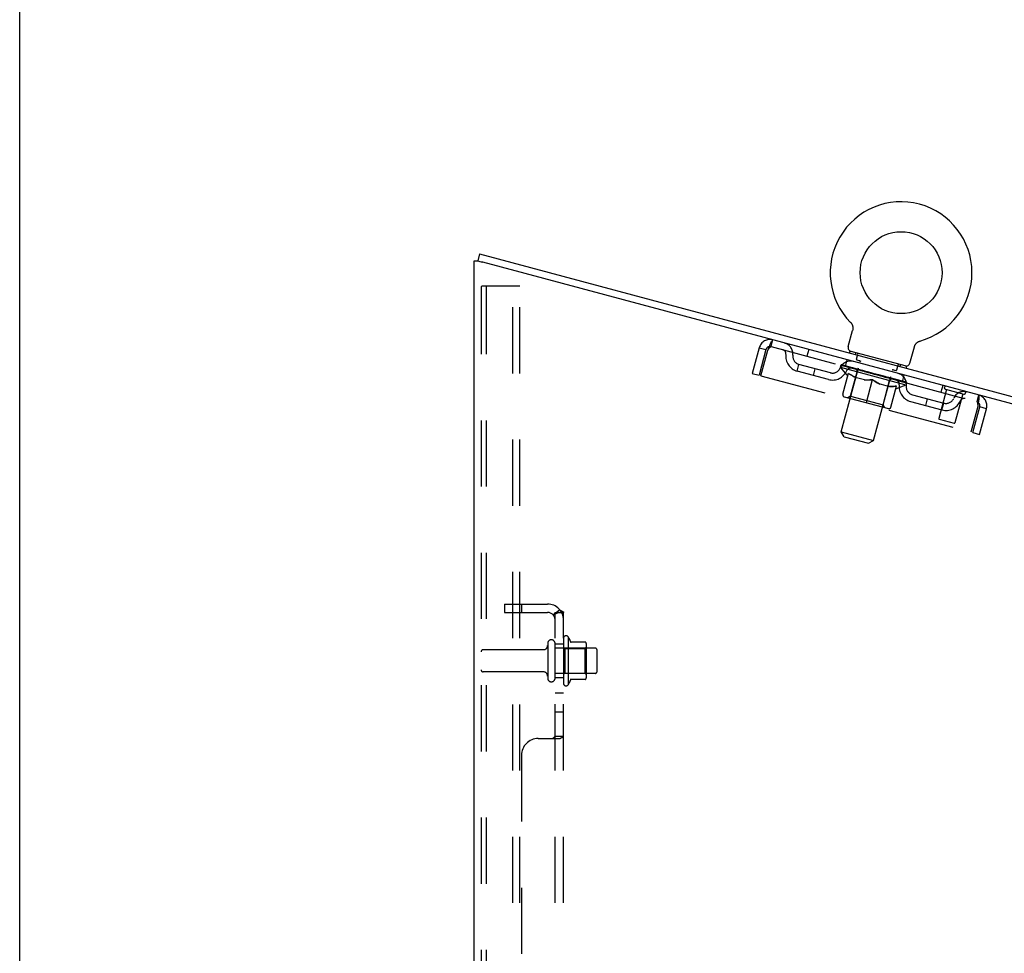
# Model space of a CAD drawing. Header units: inches. Extents: x 0 to 179, y 0 to 116.
# Tile 110 of 234: x 0 to 15, y 74 to 88. Entities that reach past the tile are written whole.
import ezdxf

# ---------------------------------------------------------------- set-up
doc = ezdxf.new("R2010")
doc.units = ezdxf.units.IN
doc.header["$LTSCALE"] = 9.842105
doc.header["$MEASUREMENT"] = 0
doc.linetypes.add('HIDDEN', pattern=[0.2, 0.1, -0.1])
doc.layers.get('0').update_dxf_attribs({"linetype": 'CONTINUOUS'})
doc.layers.add('DEFAULT_2', color=8, linetype='HIDDEN')
doc.layers.add('SUBPANEL', color=7, linetype='CONTINUOUS')

msp = doc.modelspace()

# ---------------------------------------------------------------- linework, layer by layer
at = {"color": 7, "linetype": 'Continuous'}
for p, q in [((0, 0), (0, 115.789)), ((6.839, 84.548), (6.812, 84.447)), ((6.839, 84.548), (18.692, 81.372)), ((6.81, 84.448), (6.812, 84.448)), ((12.355, 83.532), (12.358, 83.529)), ((12.356, 83.532), (12.355, 83.532)), ((12.358, 83.529), (12.361, 83.526)), ((12.361, 83.526), (12.364, 83.522)), ((12.364, 83.522), (12.367, 83.519)), ((12.367, 83.519), (12.369, 83.515)), ((12.369, 83.515), (12.372, 83.512)), ((12.372, 83.512), (12.374, 83.508)), ((12.374, 83.508), (12.376, 83.504)), ((12.376, 83.504), (12.378, 83.5)), ((12.378, 83.501), (12.38, 83.497)), ((12.38, 83.497), (12.382, 83.493)), ((12.382, 83.493), (12.383, 83.489)), ((12.383, 83.489), (12.385, 83.484)), ((12.385, 83.484), (12.386, 83.48)), ((12.386, 83.48), (12.387, 83.476)), ((12.387, 83.476), (12.388, 83.472)), ((12.388, 83.472), (12.389, 83.468)), ((12.389, 83.468), (12.39, 83.463)), ((12.322, 83.172), (12.387, 83.412)), ((12.388, 83.416), (12.387, 83.412)), ((12.389, 83.42), (12.388, 83.416)), ((12.39, 83.463), (12.39, 83.459)), ((12.39, 83.459), (12.391, 83.455)), ((12.391, 83.455), (12.391, 83.45)), ((12.391, 83.45), (12.391, 83.446)), ((12.391, 83.446), (12.391, 83.442)), ((12.391, 83.442), (12.391, 83.437)), ((13.312, 83.186), (13.314, 83.19)), ((13.314, 83.19), (13.316, 83.194)), ((13.316, 83.194), (13.318, 83.198)), ((13.318, 83.198), (13.32, 83.202)), ((13.32, 83.201), (13.322, 83.205)), ((13.322, 83.205), (13.325, 83.209)), ((13.325, 83.209), (13.328, 83.212)), ((13.328, 83.212), (13.33, 83.215)), ((13.33, 83.215), (13.333, 83.219)), ((13.333, 83.219), (13.336, 83.222)), ((13.336, 83.222), (13.339, 83.225)), ((13.339, 83.225), (13.343, 83.228)), ((13.342, 83.228), (13.346, 83.231)), ((13.346, 83.231), (13.349, 83.233)), ((13.349, 83.233), (13.353, 83.236)), ((13.353, 83.236), (13.356, 83.238)), ((13.356, 83.238), (13.36, 83.241)), ((13.36, 83.241), (13.364, 83.243)), ((13.364, 83.243), (13.368, 83.245)), ((13.367, 83.245), (13.371, 83.247)), ((13.371, 83.247), (13.375, 83.249)), ((13.375, 83.249), (13.379, 83.25)), ((13.379, 83.25), (13.383, 83.252)), ((13.383, 83.252), (13.387, 83.253)), ((13.383, 83.252), (13.385, 83.252)), ((13.387, 83.253), (13.392, 83.254)), ((13.392, 83.254), (13.392, 83.254)), ((12.343, 83.104), (12.335, 83.075)), ((13.188, 82.878), (12.343, 83.104)), ((13.24, 82.926), (13.305, 83.166)), ((13.188, 82.878), (13.181, 82.849))]:
    msp.add_line(p, q, dxfattribs=at)
at = {"color": 3, "linetype": 'Continuous'}
for p, q in [((6.758, 33.479), (6.758, 84.448)), ((6.758, 84.448), (6.81, 84.448)), ((6.81, 84.448), (6.865, 84.433)), ((6.865, 84.433), (6.876, 84.43)), ((6.876, 84.43), (6.887, 84.427)), ((18.665, 81.271), (6.887, 84.427))]:
    msp.add_line(p, q, dxfattribs=at)
at = {"color": 7, "linetype": 'Continuous'}
for points in [[(12.391, 83.437), (12.391, 83.433), (12.39, 83.429), (12.389, 83.424), (12.389, 83.42), (12.388, 83.416)], [(13.305, 83.166), (13.306, 83.17), (13.307, 83.174), (13.308, 83.178), (13.31, 83.182), (13.312, 83.186)], [(13.306, 83.17), (13.307, 83.174), (13.308, 83.178), (13.31, 83.182), (13.312, 83.186)]]:
    msp.add_lwpolyline(points, dxfattribs=at)
msp.add_circle((13.108, 84.27), 0.609, dxfattribs=at)
for centre, radius, start, end in [((13.108, 84.27), 1.054, 285.3993, 224.6007), ((12.38, 83.156), 0.06, 165, 255), ((13.182, 82.941), 0.06, 255, 345)]:
    msp.add_arc(centre, radius, start, end, dxfattribs=at)
at = {"layer": 'DEFAULT_2', "color": 8, "linetype": 'HIDDEN'}
for p, q in [((6.883, 84.073), (6.957, 84.073)), ((6.957, 84.073), (7.437, 84.073)), ((7.333, 33.563), (7.333, 84.073)), ((7.437, 33.563), (7.437, 84.073)), ((6.862, 84.043), (6.862, 33.593)), ((6.935, 84.043), (6.935, 33.593)), ((12.355, 83.532), (12.355, 83.532)), ((12.36, 83.527), (12.361, 83.526)), ((11.175, 83.171), (11.202, 83.271)), ((13.392, 83.254), (13.392, 83.254)), ((10.997, 83.153), (10.895, 82.771)), ((11.098, 83.126), (10.996, 82.744)), ((10.997, 83.153), (11.098, 83.126)), ((11.024, 82.736), (11.127, 83.118)), ((11.175, 83.171), (14.233, 82.351)), ((11.735, 83.128), (11.708, 83.028)), ((12.432, 83.08), (12.425, 83.051)), ((12.443, 82.984), (12.464, 83.061)), ((11.563, 82.807), (11.589, 82.907)), ((12.056, 82.782), (11.589, 82.907)), ((12.208, 82.864), (12.217, 82.9)), ((12.217, 81.906), (12.497, 82.949)), ((12.223, 82.893), (12.225, 82.898)), ((12.229, 82.888), (12.23, 82.891)), ((13.179, 82.634), (12.229, 82.888)), ((12.236, 82.886), (12.237, 82.889)), ((12.237, 82.886), (12.238, 82.889)), ((12.245, 82.887), (12.247, 82.892)), ((12.257, 82.881), (12.258, 82.883)), ((12.259, 82.88), (12.259, 82.883)), ((12.281, 82.877), (12.283, 82.882)), ((12.282, 82.874), (12.308, 82.975)), ((12.45, 82.972), (12.507, 82.957)), ((13.042, 82.824), (13.063, 82.901)), ((13.099, 82.902), (13.091, 82.873)), ((10.895, 82.771), (10.996, 82.744)), ((11.024, 82.736), (14.146, 81.9)), ((12.029, 82.682), (11.563, 82.807)), ((11.804, 82.742), (11.831, 82.843)), ((12.307, 82.745), (12.208, 82.864)), ((12.208, 82.864), (13.185, 82.602)), ((12.24, 82.462), (12.325, 82.776)), ((12.292, 82.871), (12.293, 82.874)), ((12.294, 82.871), (12.295, 82.873)), ((12.452, 82.831), (12.297, 82.873)), ((12.307, 82.745), (12.316, 82.742)), ((12.33, 82.864), (12.332, 82.869)), ((12.331, 82.861), (12.331, 82.863)), ((12.331, 82.861), (12.332, 82.863)), ((12.333, 82.86), (12.334, 82.863)), ((12.339, 82.859), (12.34, 82.861)), ((12.339, 82.859), (12.34, 82.861)), ((12.342, 82.858), (12.342, 82.861)), ((12.344, 82.857), (12.345, 82.86)), ((12.348, 82.856), (12.348, 82.859)), ((12.357, 82.433), (12.454, 82.795)), ((12.359, 82.854), (12.359, 82.856)), ((12.373, 82.85), (12.374, 82.854)), ((12.373, 82.85), (12.373, 82.852)), ((12.389, 82.845), (12.389, 82.848)), ((12.389, 82.845), (12.389, 82.848)), ((12.39, 82.848), (12.392, 82.853)), ((12.397, 82.843), (12.398, 82.846)), ((12.4, 82.842), (12.401, 82.845)), ((12.408, 82.84), (12.408, 82.843)), ((12.416, 82.838), (12.418, 82.844)), ((12.428, 82.835), (12.429, 82.837)), ((12.431, 82.834), (12.431, 82.837)), ((12.452, 82.829), (12.452, 82.831)), ((12.504, 82.817), (12.456, 82.83)), ((12.46, 82.829), (12.462, 82.834)), ((12.465, 82.825), (12.466, 82.828)), ((12.468, 82.824), (12.469, 82.827)), ((12.473, 82.823), (12.475, 82.829)), ((12.476, 82.822), (12.477, 82.824)), ((12.485, 82.82), (12.485, 82.822)), ((12.503, 82.815), (12.504, 82.817)), ((12.562, 82.802), (12.516, 82.814)), ((12.531, 82.807), (12.532, 82.81)), ((12.538, 82.808), (12.539, 82.813)), ((12.54, 82.805), (12.54, 82.808)), ((12.542, 82.805), (12.544, 82.812)), ((12.544, 82.804), (12.544, 82.807)), ((12.549, 82.802), (12.55, 82.805)), ((12.561, 82.799), (12.562, 82.802)), ((12.624, 82.785), (12.582, 82.796)), ((12.591, 82.791), (12.592, 82.793)), ((12.616, 82.787), (12.706, 82.769)), ((12.62, 82.786), (12.621, 82.791)), ((12.62, 82.786), (12.622, 82.791)), ((12.62, 82.784), (12.62, 82.786)), ((12.622, 82.791), (12.621, 82.791)), ((12.623, 82.783), (12.623, 82.786)), ((12.623, 82.783), (12.624, 82.785)), ((12.624, 82.783), (12.624, 82.785)), ((12.689, 82.768), (12.651, 82.778)), ((12.655, 82.774), (12.656, 82.776)), ((12.688, 82.765), (12.689, 82.768)), ((12.698, 81.777), (12.978, 82.82)), ((12.702, 82.762), (12.703, 82.764)), ((12.702, 82.761), (12.703, 82.764)), ((12.703, 82.764), (12.703, 82.764)), ((12.705, 82.764), (12.706, 82.769)), ((12.706, 82.76), (12.707, 82.763)), ((12.706, 82.76), (12.707, 82.763)), ((12.707, 82.763), (12.707, 82.763)), ((12.708, 82.762), (12.758, 82.749)), ((12.72, 82.757), (12.721, 82.759)), ((12.733, 82.756), (12.734, 82.759)), ((12.793, 82.74), (12.734, 82.759)), ((12.75, 82.751), (12.75, 82.754)), ((12.753, 82.748), (12.754, 82.75)), ((12.785, 82.739), (12.785, 82.742)), ((12.785, 82.739), (12.785, 82.742)), ((12.785, 82.742), (12.828, 82.73)), ((12.786, 82.739), (12.786, 82.742)), ((12.789, 82.741), (12.791, 82.746)), ((12.789, 82.738), (12.789, 82.741)), ((12.79, 82.741), (12.791, 82.746)), ((12.791, 82.746), (12.791, 82.746)), ((12.817, 82.731), (12.817, 82.733)), ((12.973, 82.832), (13.03, 82.817)), ((13.127, 82.648), (13.154, 82.748)), ((12.564, 82.676), (12.425, 82.713)), ((12.591, 82.338), (12.682, 82.68)), ((12.921, 82.58), (12.783, 82.617)), ((12.84, 82.304), (12.937, 82.666)), ((12.847, 82.723), (12.848, 82.725)), ((12.848, 82.725), (12.893, 82.713)), ((12.859, 82.72), (12.86, 82.722)), ((12.865, 82.718), (12.865, 82.721)), ((12.867, 82.717), (12.869, 82.725)), ((12.868, 82.717), (12.869, 82.719)), ((12.872, 82.719), (12.873, 82.724)), ((12.877, 82.715), (12.878, 82.717)), ((12.905, 82.707), (12.905, 82.71)), ((12.905, 82.71), (12.953, 82.697)), ((12.923, 82.702), (12.924, 82.705)), ((12.932, 82.7), (12.933, 82.702)), ((12.935, 82.699), (12.937, 82.706)), ((12.94, 82.698), (12.94, 82.7)), ((12.943, 82.697), (12.944, 82.699)), ((12.949, 82.698), (12.951, 82.703)), ((12.957, 82.693), (12.957, 82.696)), ((12.957, 82.696), (13.113, 82.654)), ((12.978, 82.688), (12.978, 82.69)), ((12.98, 82.687), (12.981, 82.689)), ((12.992, 82.684), (12.993, 82.689)), ((13.001, 82.682), (13.001, 82.684)), ((13.008, 82.68), (13.008, 82.682)), ((13.011, 82.679), (13.012, 82.681)), ((13.019, 82.679), (13.02, 82.684)), ((13.02, 82.676), (13.02, 82.679)), ((13.02, 82.676), (13.02, 82.679)), ((13.035, 82.672), (13.036, 82.677)), ((13.036, 82.672), (13.036, 82.674)), ((13.039, 82.548), (13.185, 82.602)), ((13.05, 82.668), (13.05, 82.671)), ((13.061, 82.665), (13.061, 82.668)), ((13.064, 82.665), (13.065, 82.668)), ((13.067, 82.664), (13.067, 82.666)), ((13.069, 82.663), (13.07, 82.666)), ((13.069, 82.663), (13.07, 82.665)), ((13.075, 82.662), (13.075, 82.664)), ((13.077, 82.661), (13.078, 82.663)), ((13.078, 82.661), (13.078, 82.663)), ((13.079, 82.663), (13.081, 82.668)), ((13.114, 82.651), (13.115, 82.654)), ((13.116, 82.651), (13.117, 82.653)), ((13.128, 82.65), (13.13, 82.655)), ((13.15, 82.642), (13.15, 82.644)), ((13.151, 82.641), (13.152, 82.644)), ((13.164, 82.64), (13.166, 82.646)), ((13.171, 82.636), (13.172, 82.638)), ((13.172, 82.636), (13.173, 82.638)), ((13.179, 82.634), (13.18, 82.636)), ((13.185, 82.602), (13.195, 82.638)), ((13.186, 82.634), (13.188, 82.64)), ((13.727, 82.594), (13.7, 82.494)), ((12.956, 82.27), (13.04, 82.584)), ((13.031, 82.551), (13.039, 82.548)), ((13.276, 82.455), (13.743, 82.33)), ((13.784, 82.535), (13.669, 82.103)), ((13.767, 82.539), (14.041, 82.466)), ((14.024, 82.47), (13.908, 82.039)), ((14.26, 82.452), (14.233, 82.351)), ((12.261, 82.426), (12.92, 82.249)), ((12.357, 82.433), (12.318, 82.411)), ((12.357, 82.433), (12.84, 82.304)), ((12.84, 82.304), (12.863, 82.265)), ((13.249, 82.355), (13.716, 82.23)), ((13.474, 82.295), (13.501, 82.395)), ((13.716, 82.23), (13.743, 82.33)), ((14.249, 82.282), (14.146, 81.9)), ((14.175, 81.892), (14.278, 82.274)), ((14.276, 81.865), (14.378, 82.247)), ((14.378, 82.247), (14.278, 82.274)), ((13.676, 82.091), (13.896, 82.032)), ((12.26, 81.832), (12.217, 81.906)), ((12.217, 81.906), (12.698, 81.777)), ((14.175, 81.892), (14.276, 81.865)), ((12.26, 81.832), (12.625, 81.734)), ((12.625, 81.734), (12.698, 81.777)), ((8.087, 78.834), (8.087, 78.166)), ((8.157, 78.856), (8.157, 78.145)), ((7.789, 78.665), (6.892, 78.665)), ((7.852, 78.758), (7.852, 78.243)), ((7.962, 78.243), (7.962, 78.758)), ((8.557, 78.688), (7.962, 78.688)), ((8.107, 78.684), (8.087, 78.704)), ((8.107, 78.684), (8.107, 78.317)), ((8.107, 78.684), (8.403, 78.684)), ((8.412, 78.778), (8.185, 78.778)), ((8.403, 78.684), (8.423, 78.704)), ((8.403, 78.684), (8.403, 78.317)), ((8.423, 78.756), (8.423, 78.245)), ((8.587, 78.343), (8.587, 78.658)), ((7.789, 78.335), (6.892, 78.335)), ((8.557, 78.313), (7.962, 78.313)), ((8.107, 78.317), (8.087, 78.297)), ((8.107, 78.317), (8.403, 78.317)), ((8.412, 78.223), (8.185, 78.223)), ((8.403, 78.317), (8.423, 78.297))]:
    msp.add_line(p, q, dxfattribs=at)
for points in [[(6.883, 84.073), (6.877, 84.072), (6.873, 84.069), (6.868, 84.064), (6.865, 84.058), (6.863, 84.051), (6.862, 84.043)], [(6.957, 84.073), (6.951, 84.072), (6.946, 84.069), (6.942, 84.064), (6.938, 84.058), (6.936, 84.051), (6.935, 84.043)], [(11.127, 83.118), (11.134, 83.136), (11.141, 83.153), (11.148, 83.17), (11.155, 83.186), (11.161, 83.201), (11.167, 83.215), (11.173, 83.228), (11.179, 83.24), (11.184, 83.249), (11.189, 83.258), (11.193, 83.264), (11.196, 83.268), (11.199, 83.271), (11.202, 83.271)], [(11.127, 83.118), (11.131, 83.125), (11.135, 83.131), (11.139, 83.137), (11.143, 83.142), (11.147, 83.148), (11.151, 83.153), (11.154, 83.157), (11.158, 83.161), (11.161, 83.164), (11.164, 83.167), (11.167, 83.169), (11.17, 83.17), (11.173, 83.171), (11.175, 83.171)], [(12.425, 82.713), (12.408, 82.721), (12.391, 82.731), (12.375, 82.741), (12.358, 82.751), (12.341, 82.763), (12.324, 82.775)], [(12.325, 82.776), (12.342, 82.763), (12.36, 82.751), (12.378, 82.74), (12.396, 82.729), (12.413, 82.72), (12.431, 82.711)], [(12.557, 82.678), (12.577, 82.676), (12.597, 82.675), (12.618, 82.675), (12.639, 82.676), (12.661, 82.678), (12.682, 82.68)], [(12.682, 82.679), (12.661, 82.677), (12.641, 82.675), (12.621, 82.674), (12.602, 82.674), (12.583, 82.674), (12.564, 82.676)], [(12.682, 82.68), (12.7, 82.667), (12.718, 82.655), (12.736, 82.644), (12.754, 82.633), (12.772, 82.624), (12.79, 82.615)], [(12.783, 82.617), (12.766, 82.626), (12.749, 82.635), (12.732, 82.645), (12.715, 82.655), (12.699, 82.667), (12.682, 82.679)], [(12.916, 82.582), (12.936, 82.58), (12.956, 82.579), (12.976, 82.579), (12.997, 82.58), (13.018, 82.582), (13.04, 82.584)], [(13.04, 82.583), (13.019, 82.581), (12.999, 82.579), (12.979, 82.578), (12.959, 82.578), (12.94, 82.579), (12.921, 82.58)], [(14.26, 82.452), (14.262, 82.45), (14.264, 82.446), (14.264, 82.441), (14.265, 82.433), (14.265, 82.424), (14.264, 82.413), (14.263, 82.4), (14.262, 82.386), (14.26, 82.371), (14.258, 82.354), (14.256, 82.337), (14.254, 82.319), (14.251, 82.3), (14.249, 82.282)], [(14.233, 82.351), (14.235, 82.35), (14.237, 82.348), (14.239, 82.346), (14.241, 82.343), (14.242, 82.339), (14.243, 82.334), (14.244, 82.329), (14.245, 82.323), (14.246, 82.317), (14.247, 82.311), (14.247, 82.304), (14.248, 82.297), (14.248, 82.289), (14.249, 82.282)]]:
    msp.add_lwpolyline(points, dxfattribs=at)
for centre, radius, start, end in [((11.159, 83.11), 0.167, 75, 165), ((11.159, 83.11), 0.063, 75, 165), ((11.332, 83.063), 0.167, 353.0716, 75), ((11.333, 83.064), 0.0625, 352.9863, 75), ((11.622, 83.028), 0.229, 172.9863, 255), ((11.622, 83.028), 0.125, 173.0716, 255), ((12.454, 83.064), 0.01, 345, 75), ((12.357, 82.789), 0.167, 75, 156.9284), ((12.453, 82.982), 0.01, 165, 255), ((12.487, 82.952), 0.01, 345, 75), ((13.072, 82.898), 0.01, 75, 165), ((12.088, 82.903), 0.229, 255, 337.0137), ((12.088, 82.903), 0.125, 255, 336.9284), ((12.357, 82.789), 0.0625, 75, 157.0137), ((12.424, 82.803), 0.0318, 345, 75), ((12.987, 82.818), 0.01, 75, 165), ((13.032, 82.826), 0.01, 255, 345), ((13.019, 82.611), 0.167, 353.0716, 75), ((12.968, 82.657), 0.0318, 75, 165), ((13.019, 82.612), 0.0625, 352.9863, 75), ((13.308, 82.576), 0.229, 172.9863, 255), ((13.308, 82.576), 0.125, 173.0716, 255), ((12.269, 82.454), 0.0296, 165, 255), ((13.772, 82.56), 0.0215, 75, 255), ((14.044, 82.337), 0.167, 75, 156.9284), ((14.047, 82.487), 0.0215, 255, 75), ((14.217, 82.29), 0.167, 345, 75), ((13.775, 82.451), 0.229, 255, 337.0137), ((13.775, 82.451), 0.125, 255, 336.9284), ((14.043, 82.337), 0.0625, 75, 157.0137), ((14.217, 82.29), 0.063, 345, 75), ((12.928, 82.278), 0.0296, 255, 345), ((13.678, 82.1), 0.01, 165, 255), ((13.898, 82.041), 0.01, 255, 345), ((7.907, 78.758), 0.055, 0, 180), ((8.125, 78.834), 0.0384, 34.4497, 180), ((7.557, 78.5), 0.698, 23.9679, 30.6631), ((8.203, 78.788), 0.01, 203.9679, 270), ((6.892, 78.635), 0.03, 90, 180), ((7.789, 78.728), 0.0625, 270, 360), ((8.412, 78.768), 0.01, 5.1938, 90), ((8.282, 78.756), 0.141, 0, 5.2081), ((8.557, 78.658), 0.03, 0, 90), ((6.892, 78.365), 0.03, 180, 270), ((8.557, 78.343), 0.03, 270, 360), ((7.789, 78.273), 0.0625, 0, 90), ((7.907, 78.243), 0.055, 180, 360), ((7.557, 78.5), 0.698, 329.3369, 336.0321), ((8.203, 78.213), 0.01, 90, 156.0321), ((8.412, 78.233), 0.01, 270, 354.8062), ((8.282, 78.245), 0.141, 354.7919, 360), ((8.125, 78.166), 0.0384, 180, 325.5503)]:
    msp.add_arc(centre, radius, start, end, dxfattribs=at)
for centre, major_axis, ratio, start_param, end_param in [((12.706, 82.769), (0.49, -0.126), 0.05963, 2.96643, 3.140963), ((12.198, 82.889), (0.153, -0.039), 0.05963, 1.376596, 1.469874), ((12.199, 82.895), (0.153, -0.041), 0.060556, 0.430652, 1.470503), ((12.706, 82.769), (0.489, -0.131), 0.060556, -3.141593, -2.96706), ((12.232, 82.88), (0.153, -0.041), 0.060556, 1.551758, 1.645036), ((12.179, 82.894), (0.154, -0.038), 0.05688, 1.20151, 1.294789), ((12.706, 82.769), (0.492, -0.121), 0.05688, 2.791345, 2.965878), ((12.234, 82.885), (0.153, -0.043), 0.05963, 0.605815, 1.645666), ((12.181, 82.9), (0.153, -0.039), 0.05963, 0.25549, 1.295341), ((12.706, 82.769), (0.488, -0.136), 0.05963, -2.96643, -2.791898), ((12.234, 82.882), (0.127, -0.033), 0.05963, 1.065228, 1.614276), ((12.218, 82.886), (0.128, -0.031), 0.05688, 0.890143, 1.43919), ((12.263, 82.874), (0.127, -0.034), 0.060556, 1.240391, 1.789438), ((12.281, 82.867), (0.153, -0.043), 0.05963, 1.72692, 1.820198), ((12.176, 82.895), (0.154, -0.036), 0.052395, 1.026568, 1.119847), ((12.706, 82.769), (0.493, -0.116), 0.052395, 2.616403, 2.790936), ((12.282, 82.872), (0.152, -0.044), 0.05688, 0.7809, 1.820751), ((12.178, 82.9), (0.154, -0.038), 0.05688, 0.080405, 1.120256), ((12.706, 82.769), (0.486, -0.141), 0.05688, -2.791345, -2.616812), ((12.218, 82.886), (0.128, -0.03), 0.052395, 0.715201, 1.264248), ((12.306, 82.862), (0.126, -0.035), 0.05963, 1.415553, 1.9646), ((12.343, 82.856), (0.152, -0.046), 0.052395, 0.955842, 1.995693), ((12.706, 82.769), (0.485, -0.146), 0.052395, -2.616403, -2.44187), ((12.191, 82.897), (0.154, -0.036), 0.052395, -0.094537, 0.945314), ((12.342, 82.851), (0.152, -0.044), 0.05688, 1.902006, 1.995284), ((12.189, 82.892), (0.155, -0.035), 0.046319, 0.851819, 0.945098), ((12.706, 82.769), (0.494, -0.112), 0.046319, 2.441654, 2.616187), ((12.232, 82.882), (0.128, -0.029), 0.046319, 0.540452, 1.089499), ((12.361, 82.848), (0.126, -0.037), 0.05688, 1.590638, 2.139686), ((12.414, 82.832), (0.152, -0.046), 0.052395, 2.076947, 2.170226), ((12.218, 82.884), (0.155, -0.034), 0.038841, 0.677289, 0.770567), ((12.706, 82.769), (0.495, -0.108), 0.038841, 2.267123, 2.441656), ((12.415, 82.837), (0.151, -0.047), 0.046319, 1.130591, 2.170442), ((12.706, 82.769), (0.484, -0.15), 0.046319, -2.441654, -2.267121), ((12.22, 82.889), (0.155, -0.035), 0.046319, -0.269286, 0.770565), ((12.261, 82.875), (0.128, -0.028), 0.038841, 0.365921, 0.914969), ((12.426, 82.83), (0.126, -0.038), 0.052395, 1.76558, 2.314627), ((12.495, 82.81), (0.151, -0.047), 0.046319, 2.251696, 2.344975), ((12.262, 82.872), (0.155, -0.033), 0.030195, 0.502975, 0.596254), ((12.706, 82.769), (0.496, -0.105), 0.030195, 2.09281, 2.267343), ((12.496, 82.815), (0.151, -0.048), 0.038841, 1.305122, 2.344973), ((12.263, 82.878), (0.155, -0.034), 0.038841, -0.443817, 0.596034), ((12.706, 82.769), (0.483, -0.154), 0.038841, -2.267123, -2.092591), ((12.302, 82.863), (0.129, -0.027), 0.030195, 0.191608, 0.740655), ((12.5, 82.81), (0.126, -0.039), 0.046319, 1.940329, 2.489376), ((12.32, 82.862), (0.155, -0.033), 0.030195, -0.61813, 0.421721), ((12.582, 82.787), (0.151, -0.048), 0.038841, 2.426227, 2.519505), ((12.318, 82.857), (0.155, -0.032), 0.020645, 0.328852, 0.422131), ((12.706, 82.769), (0.496, -0.103), 0.020645, 1.918687, 2.09322), ((12.583, 82.792), (0.151, -0.049), 0.030195, 1.479435, 2.519286), ((12.706, 82.769), (0.482, -0.157), 0.030195, -2.09281, -1.918277), ((12.357, 82.849), (0.129, -0.027), 0.020645, 0.017485, 0.566532), ((12.58, 82.789), (0.125, -0.04), 0.038841, 2.11486, 2.663907), ((12.388, 82.844), (0.155, -0.032), 0.020645, -0.792253, 0.247598), ((12.673, 82.762), (0.151, -0.049), 0.030195, 2.60054, 2.693819), ((12.387, 82.839), (0.155, -0.032), 0.010478, 0.154869, 0.248148), ((12.706, 82.769), (0.497, -0.102), 0.010478, 1.744704, 1.919237), ((12.674, 82.767), (0.151, -0.05), 0.020645, 1.653558, 2.693409), ((12.706, 82.769), (0.481, -0.159), 0.020645, -1.918687, -1.744154), ((12.421, 82.831), (0.129, -0.026), 0.010478, 6.126688, 6.675735), ((12.663, 82.767), (0.125, -0.041), 0.030195, 2.289173, 2.83822), ((12.466, 82.823), (0.155, -0.032), 0.010478, -0.966236, -0.000846), ((12.765, 82.738), (0.151, -0.05), 0.020645, 2.774664, 2.867942), ((12.766, 82.743), (0.151, -0.05), 0.010478, 1.827541, 2.867392), ((12.706, 82.769), (0.481, -0.16), 0.010478, 4.538481, 4.720178), ((12.748, 82.744), (0.125, -0.041), 0.020645, 2.463296, 3.012344), ((12.641, 82.776), (0.155, -0.032), 0.010478, 0.274201, 1.314052), ((12.574, 82.791), (0.129, -0.026), 0.010478, -0.000483, 0.504314), ((12.55, 82.795), (0.155, -0.032), 0.010478, 0.099668, 0.192946), ((12.706, 82.769), (0.497, -0.102), 0.010478, -1.571421, -1.396888), ((12.855, 82.713), (0.151, -0.05), 0.010478, 2.74231, 2.948646), ((12.832, 82.722), (0.125, -0.042), 0.010478, 2.637279, 3.14189), ((12.733, 82.752), (0.155, -0.032), 0.020645, 0.448184, 1.488034), ((12.657, 82.768), (0.129, -0.027), 0.020645, 0.129249, 0.678296), ((12.64, 82.771), (0.155, -0.032), 0.020645, 0.273651, 0.366929), ((12.941, 82.696), (0.151, -0.05), 0.010478, -3.140747, -2.175357), ((12.706, 82.769), (0.496, -0.103), 0.020645, -1.397439, -1.222906), ((12.706, 82.769), (0.481, -0.16), 0.010478, 1.222355, 1.396888), ((12.824, 82.727), (0.155, -0.033), 0.030195, 0.622307, 1.662158), ((12.742, 82.745), (0.129, -0.027), 0.030195, 0.303372, 0.852419), ((12.984, 82.681), (0.125, -0.042), 0.010478, 2.749043, 3.29809), ((13.019, 82.675), (0.151, -0.05), 0.020645, 2.893995, 3.933846), ((12.732, 82.746), (0.155, -0.033), 0.030195, 0.447774, 0.541052), ((13.018, 82.67), (0.151, -0.05), 0.010478, 2.893445, 2.986723), ((12.706, 82.769), (0.496, -0.105), 0.030195, -1.223315, -1.048783), ((12.911, 82.704), (0.155, -0.034), 0.038841, 0.79662, 1.836471), ((12.706, 82.769), (0.481, -0.159), 0.020645, 1.048373, 1.222906), ((12.826, 82.723), (0.128, -0.028), 0.038841, 0.477686, 1.026733), ((13.049, 82.663), (0.125, -0.041), 0.020645, 2.57506, 3.124108), ((13.088, 82.657), (0.151, -0.049), 0.030195, 2.719872, 3.759723), ((12.992, 82.682), (0.155, -0.035), 0.046319, 0.971151, 2.011002), ((12.823, 82.722), (0.155, -0.034), 0.038841, 0.622087, 0.715366), ((13.086, 82.651), (0.151, -0.05), 0.020645, 2.719462, 2.812741), ((12.706, 82.769), (0.495, -0.108), 0.038841, -1.049002, -0.874469), ((12.706, 82.769), (0.482, -0.157), 0.030195, 0.87425, 1.048783), ((12.906, 82.702), (0.128, -0.029), 0.046319, 0.652216, 1.201263), ((13.064, 82.663), (0.154, -0.036), 0.052395, 1.1459, 2.185751), ((13.103, 82.649), (0.125, -0.041), 0.030195, 2.400937, 2.949985), ((13.144, 82.641), (0.151, -0.048), 0.038841, 2.545558, 3.585409), ((12.979, 82.682), (0.128, -0.03), 0.052395, 0.826965, 1.376012), ((12.91, 82.699), (0.155, -0.035), 0.046319, 0.796618, 0.889896), ((13.143, 82.636), (0.151, -0.049), 0.030195, 2.545339, 2.638617), ((13.125, 82.646), (0.154, -0.038), 0.05688, 1.320842, 2.360692), ((12.706, 82.769), (0.494, -0.112), 0.046319, -0.874471, -0.699939), ((12.706, 82.769), (0.483, -0.154), 0.038841, 0.699936, 0.874469), ((13.188, 82.63), (0.151, -0.047), 0.046319, 2.371028, 3.410879), ((13.145, 82.638), (0.125, -0.04), 0.038841, 2.226624, 2.775671), ((13.045, 82.664), (0.128, -0.031), 0.05688, 1.001907, 1.550954), ((13.174, 82.633), (0.153, -0.039), 0.05963, 1.495927, 2.535778), ((13.217, 82.622), (0.152, -0.046), 0.052395, 2.196279, 3.23613), ((12.991, 82.677), (0.154, -0.036), 0.052395, 0.971367, 1.064645), ((13.174, 82.63), (0.126, -0.039), 0.046319, 2.052093, 2.601141), ((13.186, 82.625), (0.151, -0.048), 0.038841, 2.371026, 2.464304), ((13.208, 82.624), (0.153, -0.041), 0.060556, 1.671089, 2.71094), ((13.23, 82.619), (0.152, -0.044), 0.05688, 2.021337, 3.061188), ((12.706, 82.769), (0.493, -0.116), 0.052395, -0.699723, -0.52519), ((13.227, 82.619), (0.153, -0.043), 0.05963, 1.846251, 2.886102), ((12.706, 82.769), (0.484, -0.15), 0.046319, 0.525406, 0.699939), ((13.1, 82.65), (0.127, -0.033), 0.05963, 1.176993, 1.72604), ((13.188, 82.626), (0.126, -0.038), 0.052395, 1.877344, 2.426392), ((13.143, 82.638), (0.127, -0.034), 0.060556, 1.352155, 1.901202), ((13.187, 82.626), (0.126, -0.037), 0.05688, 1.702402, 2.25145), ((13.172, 82.63), (0.126, -0.035), 0.05963, 1.527317, 2.076364), ((13.063, 82.658), (0.154, -0.038), 0.05688, 1.146309, 1.239587), ((13.215, 82.617), (0.151, -0.047), 0.046319, 2.196495, 2.289773), ((12.706, 82.769), (0.492, -0.121), 0.05688, -0.524781, -0.350248), ((12.706, 82.769), (0.485, -0.146), 0.052395, 0.350657, 0.52519), ((13.124, 82.641), (0.153, -0.039), 0.05963, 1.321394, 1.414673), ((13.228, 82.613), (0.152, -0.046), 0.052395, 2.021746, 2.115024), ((12.706, 82.769), (0.49, -0.126), 0.05963, -0.349695, -0.175162), ((12.706, 82.769), (0.486, -0.141), 0.05688, 0.175715, 0.350248), ((13.172, 82.628), (0.153, -0.041), 0.060556, 1.496556, 1.589835), ((13.225, 82.614), (0.152, -0.044), 0.05688, 1.846804, 1.940083), ((13.207, 82.619), (0.153, -0.043), 0.05963, 1.671719, 1.764997), ((12.706, 82.769), (0.489, -0.131), 0.060556, -0.174533, 0), ((12.706, 82.769), (0.488, -0.136), 0.05963, 0.000629, 0.175162)]:
    msp.add_ellipse(centre, major_axis=major_axis, ratio=ratio, start_param=start_param, end_param=end_param, dxfattribs=at)
at = {"layer": 'SUBPANEL', "color": 8, "linetype": 'HIDDEN'}
for p, q in [((7.212, 79.344), (7.212, 79.219)), ((7.212, 79.344), (7.85, 79.344)), ((7.212, 79.219), (7.85, 79.219)), ((7.462, 79.344), (7.462, 79.219)), ((8.033, 79.258), (7.936, 79.178)), ((7.962, 35.532), (7.962, 79.219)), ((7.962, 79.219), (8.087, 79.219)), ((8.019, 79.219), (8.018, 79.219)), ((8.087, 35.532), (8.087, 79.219)), ((7.962, 78.75), (8.087, 78.75)), ((7.962, 78.25), (8.087, 78.25)), ((7.962, 78.022), (8.087, 78.022)), ((7.962, 77.741), (8.087, 77.741)), ((7.712, 77.344), (8.033, 77.344)), ((7.936, 77.352), (7.937, 77.353)), ((7.949, 77.365), (7.951, 77.366)), ((7.958, 77.371), (7.959, 77.373)), ((7.962, 77.379), (8.087, 77.379)), ((8.061, 77.358), (8.064, 77.36)), ((8.064, 77.36), (8.068, 77.361)), ((8.084, 77.371), (8.085, 77.373)), ((8.087, 77.377), (8.087, 77.378)), ((7.462, 77.094), (7.462, 73.219))]:
    msp.add_line(p, q, dxfattribs=at)
for points in [[(7.944, 79.192), (7.947, 79.195), (7.949, 79.197), (7.951, 79.199), (7.953, 79.201), (7.954, 79.203), (7.956, 79.206), (7.958, 79.208), (7.959, 79.21), (7.96, 79.212), (7.961, 79.214), (7.962, 79.216), (7.962, 79.218), (7.962, 79.219)], [(7.958, 79.196), (7.958, 79.196), (7.958, 79.196), (7.958, 79.196), (7.958, 79.196), (7.959, 79.197), (7.959, 79.197), (7.959, 79.197), (7.96, 79.197), (7.96, 79.198), (7.961, 79.198), (7.962, 79.198), (7.962, 79.199), (7.963, 79.199), (7.963, 79.199), (7.964, 79.2), (7.965, 79.2), (7.965, 79.2), (7.966, 79.201), (7.967, 79.201), (7.968, 79.202), (7.968, 79.202), (7.969, 79.202), (7.97, 79.203), (7.971, 79.203), (7.971, 79.203), (7.972, 79.204), (7.973, 79.204), (7.974, 79.205), (7.975, 79.205), (7.976, 79.205), (7.977, 79.206), (7.978, 79.206), (7.979, 79.207), (7.98, 79.207), (7.981, 79.207), (7.982, 79.208), (7.983, 79.208), (7.984, 79.209), (7.985, 79.209), (7.986, 79.21), (7.987, 79.21), (7.988, 79.21), (7.989, 79.211), (7.99, 79.211), (7.991, 79.212), (7.992, 79.212), (7.993, 79.212), (7.995, 79.213), (7.996, 79.213), (7.997, 79.213), (7.998, 79.214), (7.999, 79.214), (8, 79.214), (8.001, 79.215), (8.002, 79.215), (8.003, 79.215), (8.004, 79.216), (8.005, 79.216), (8.006, 79.216), (8.007, 79.216), (8.008, 79.217), (8.009, 79.217), (8.01, 79.217), (8.01, 79.217), (8.011, 79.217), (8.012, 79.218), (8.013, 79.218), (8.014, 79.218), (8.015, 79.218), (8.016, 79.218), (8.016, 79.218), (8.017, 79.219), (8.018, 79.219), (8.019, 79.219), (8.019, 79.219), (8.02, 79.219), (8.021, 79.219), (8.021, 79.219), (8.021, 79.219), (8.021, 79.219)], [(8.021, 79.219), (8.022, 79.219), (8.022, 79.219), (8.022, 79.219), (8.022, 79.219), (8.021, 79.219), (8.021, 79.219), (8.021, 79.219), (8.02, 79.219), (8.02, 79.219), (8.019, 79.219), (8.019, 79.219)], [(8.033, 79.258), (8.035, 79.255), (8.037, 79.253), (8.04, 79.251), (8.043, 79.249), (8.046, 79.248), (8.05, 79.246), (8.053, 79.244), (8.057, 79.242)], [(8.057, 79.242), (8.064, 79.239), (8.068, 79.238), (8.071, 79.236), (8.074, 79.235), (8.077, 79.233), (8.079, 79.231), (8.082, 79.229), (8.084, 79.228), (8.085, 79.226), (8.086, 79.224), (8.087, 79.222), (8.087, 79.221), (8.087, 79.219)], [(7.936, 79.178), (7.936, 79.179), (7.936, 79.18), (7.936, 79.18), (7.936, 79.181), (7.936, 79.182), (7.937, 79.183), (7.938, 79.184), (7.939, 79.186), (7.94, 79.187), (7.941, 79.189), (7.942, 79.19), (7.944, 79.192)], [(7.962, 79.199), (7.961, 79.199), (7.961, 79.198), (7.96, 79.198), (7.96, 79.198), (7.96, 79.197), (7.959, 79.197), (7.959, 79.197), (7.959, 79.197), (7.958, 79.196), (7.958, 79.196), (7.958, 79.196)], [(7.936, 77.344), (7.936, 77.346), (7.936, 77.347), (7.936, 77.349), (7.936, 77.35), (7.936, 77.352), (7.937, 77.353), (7.938, 77.355), (7.939, 77.356), (7.94, 77.357), (7.941, 77.359), (7.942, 77.36), (7.944, 77.361), (7.946, 77.362)], [(7.936, 77.344), (7.936, 77.346), (7.936, 77.347), (7.936, 77.349), (7.936, 77.35)], [(7.938, 77.355), (7.939, 77.356), (7.94, 77.357), (7.941, 77.359), (7.942, 77.36), (7.944, 77.361), (7.946, 77.362), (7.947, 77.364), (7.949, 77.365)], [(7.951, 77.366), (7.953, 77.367), (7.954, 77.369), (7.956, 77.37)], [(7.954, 77.369), (7.956, 77.37), (7.958, 77.371), (7.959, 77.373), (7.96, 77.374), (7.961, 77.376), (7.962, 77.377), (7.962, 77.378), (7.962, 77.379)], [(7.96, 77.374), (7.961, 77.376), (7.962, 77.377), (7.962, 77.378), (7.962, 77.379)], [(8.033, 77.344), (8.035, 77.346), (8.037, 77.347), (8.04, 77.349), (8.043, 77.35), (8.046, 77.352), (8.05, 77.353), (8.053, 77.355), (8.061, 77.358)], [(8.035, 77.346), (8.037, 77.347), (8.04, 77.349)], [(8.068, 77.361), (8.071, 77.363), (8.074, 77.364), (8.077, 77.366), (8.079, 77.368), (8.082, 77.37)], [(8.077, 77.366), (8.079, 77.368), (8.082, 77.37), (8.084, 77.371), (8.085, 77.373), (8.086, 77.375), (8.087, 77.377), (8.087, 77.378), (8.087, 77.379)]]:
    msp.add_lwpolyline(points, dxfattribs=at)
for centre, radius, start, end in [((7.85, 79.107), 0.237, 0, 90), ((7.85, 79.107), 0.112, 0, 90), ((7.712, 77.094), 0.25, 90, 180)]:
    msp.add_arc(centre, radius, start, end, dxfattribs=at)

doc.saveas('drawing.dxf')
